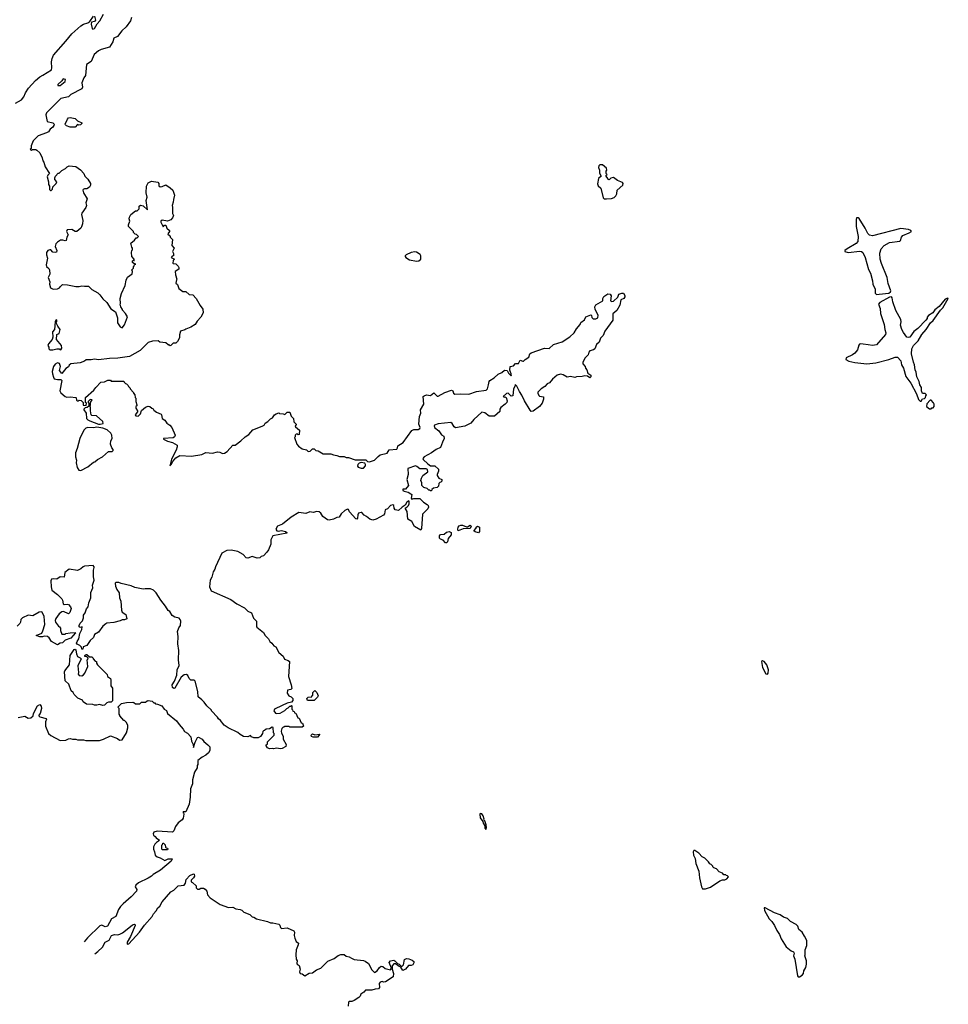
# Model space of a CAD drawing. Extents: x 1862350 to 2057294, y 212041 to 437318.
# Tile 7 of 256: x 1906314 to 1917390, y 273076 to 284820. Entities that reach past the tile are written whole.
import ezdxf

# ---------------------------------------------------------------- set-up
doc = ezdxf.new("R2010")
doc.units = 0

msp = doc.modelspace()

# ---------------------------------------------------------------- linework, layer by layer
at = {"layer": '0CON10XD'}
for points in [[(1906262, 283825), (1906334, 283866), (1906365, 283901), (1906384, 283946), (1906418, 284002), (1906503, 284095), (1906553, 284137), (1906588, 284158), (1906695, 284222), (1906699, 284245), (1906692, 284318), (1906701, 284359), (1906718, 284395), (1906865, 284562), (1906935, 284652), (1907044, 284745), (1907075, 284766), (1907127, 284783), (1907150, 284800), (1907195, 284861)], [(1907647, 284845), (1907635, 284805), (1907585, 284735), (1907534, 284686), (1907480, 284620), (1907435, 284598), (1907425, 284555), (1907386, 284494), (1907285, 284466), (1907253, 284447), (1907204, 284406), (1907165, 284320), (1907110, 284285), (1907100, 284155), (1907078, 284125), (1907053, 284067), (1907062, 284015), (1907056, 283995), (1906925, 283929), (1906895, 283898), (1906805, 283879), (1906632, 283708), (1906625, 283685), (1906642, 283605), (1906709, 283589), (1906723, 283575), (1906722, 283558), (1906710, 283540), (1906677, 283515), (1906656, 283484), (1906635, 283470), (1906535, 283434), (1906474, 283375), (1906452, 283315), (1906450, 283285), (1906440, 283275), (1906455, 283262), (1906465, 283270), (1906505, 283270), (1906520, 283265), (1906555, 283230), (1906582, 283172), (1906590, 283135), (1906602, 283122), (1906618, 283065), (1906670, 282985), (1906650, 282965), (1906642, 282945), (1906656, 282886), (1906658, 282855), (1906670, 282835), (1906670, 282795), (1906682, 282782), (1906688, 282782), (1906705, 282800), (1906710, 282825), (1906750, 282865), (1906758, 282885), (1906733, 282913), (1906732, 282935), (1906740, 282955), (1906772, 282988), (1906785, 282990), (1906815, 283022), (1906860, 283045), (1906880, 283065), (1906905, 283078), (1906985, 283068), (1907039, 283029), (1907078, 282985), (1907090, 282955), (1907126, 282916), (1907157, 282867), (1907160, 282845), (1907148, 282822), (1907115, 282802), (1907085, 282804), (1907071, 282795), (1907068, 282785), (1907076, 282756), (1907117, 282685), (1907103, 282637), (1907109, 282605), (1907102, 282578), (1907056, 282514), (1907050, 282495), (1907066, 282425), (1907064, 282385), (1907051, 282349), (1907043, 282335), (1906995, 282293), (1906975, 282292), (1906937, 282317), (1906880, 282315), (1906872, 282295), (1906891, 282255), (1906876, 282225), (1906869, 282185), (1906858, 282182), (1906830, 282190), (1906799, 282191), (1906765, 282167), (1906746, 282145), (1906738, 282115), (1906757, 282065), (1906753, 282047), (1906735, 282043), (1906708, 282048), (1906685, 282073), (1906675, 282075), (1906648, 282065), (1906632, 282045), (1906633, 282015), (1906646, 281975), (1906629, 281895), (1906635, 281876), (1906661, 281851), (1906669, 281835), (1906672, 281785), (1906652, 281745), (1906674, 281695), (1906669, 281665), (1906683, 281623), (1906715, 281607), (1906765, 281608), (1906790, 281620), (1906801, 281639), (1906825, 281660), (1906885, 281657), (1906985, 281638), (1907023, 281637), (1907055, 281647), (1907085, 281640), (1907135, 281640), (1907175, 281602), (1907245, 281562), (1907270, 281540), (1907305, 281492), (1907355, 281448), (1907402, 281372), (1907456, 281336), (1907482, 281265), (1907480, 281205), (1907512, 281155), (1907535, 281143), (1907565, 281180), (1907598, 281275), (1907577, 281317), (1907540, 281355), (1907540, 281365), (1907520, 281395), (1907512, 281425), (1907518, 281435), (1907512, 281495), (1907528, 281555), (1907572, 281648), (1907582, 281715), (1907601, 281749), (1907655, 281790), (1907660, 281815), (1907650, 281835), (1907670, 281855), (1907670, 281875), (1907678, 281882), (1907682, 281898), (1907700, 281905), (1907675, 281910), (1907660, 281925), (1907660, 281945), (1907665, 281950), (1907678, 281942), (1907680, 281965), (1907650, 281995), (1907648, 282045), (1907650, 282065), (1907660, 282075), (1907660, 282095), (1907650, 282105), (1907640, 282155), (1907685, 282190), (1907702, 282218), (1907715, 282220), (1907730, 282235), (1907708, 282258), (1907692, 282262), (1907672, 282282), (1907670, 282295), (1907613, 282353), (1907610, 282375), (1907628, 282415), (1907620, 282445), (1907622, 282465), (1907640, 282495), (1907695, 282540), (1907715, 282540), (1907738, 282562), (1907740, 282595), (1907755, 282608), (1907785, 282598), (1907838, 282552), (1907823, 282665), (1907834, 282705), (1907823, 282755), (1907826, 282836), (1907846, 282874), (1907885, 282892), (1907961, 282881), (1907972, 282865), (1907975, 282840), (1907988, 282828), (1908015, 282832), (1908055, 282850), (1908110, 282815), (1908142, 282785), (1908162, 282725), (1908147, 282675)], [(1907205, 284862), (1907219, 284815), (1907205, 284798), (1907171, 284789), (1907167, 284765), (1907178, 284715), (1907188, 284708), (1907205, 284713), (1907238, 284772), (1907270, 284805), (1907313, 284885)], [(1906795, 284034), (1906855, 284082), (1906861, 284105), (1906834, 284116), (1906818, 284092), (1906770, 284045), (1906770, 284035), (1906795, 284034)], [(1906975, 283540), (1906915, 283540), (1906873, 283553), (1906860, 283565), (1906858, 283575), (1906882, 283635), (1906895, 283648), (1906915, 283652), (1906957, 283647), (1906975, 283640), (1907003, 283613), (1907055, 283590), (1907055, 283580), (1907040, 283565), (1907015, 283562), (1907005, 283570), (1906975, 283540)], [(1913315, 282682), (1913372, 282688), (1913405, 282700), (1913425, 282720), (1913437, 282743), (1913440, 282785), (1913508, 282845), (1913512, 282865), (1913505, 282878), (1913445, 282902), (1913395, 282938), (1913365, 282930), (1913345, 282910), (1913332, 282912), (1913330, 282925), (1913310, 282955), (1913310, 282965), (1913320, 282975), (1913310, 282985), (1913310, 283015), (1913318, 283025), (1913315, 283050), (1913267, 283087), (1913235, 283088), (1913220, 283075), (1913218, 283055), (1913228, 283025), (1913228, 282988), (1913248, 282952), (1913218, 282925), (1913204, 282864), (1913215, 282840), (1913245, 282810), (1913272, 282695), (1913285, 282682), (1913315, 282682)], [(1908147, 282675), (1908146, 282644), (1908132, 282605), (1908138, 282585), (1908137, 282507), (1908148, 282485), (1908138, 282455), (1908116, 282434), (1908075, 282417), (1908015, 282430), (1907997, 282415), (1907996, 282405), (1908025, 282350), (1908042, 282368), (1908058, 282368), (1908070, 282335), (1908100, 282305), (1908100, 282295), (1908080, 282265), (1908083, 282253), (1908095, 282250), (1908110, 282235), (1908110, 282225), (1908137, 282197), (1908130, 282125), (1908158, 282095), (1908138, 282055), (1908148, 282032), (1908150, 282005), (1908132, 281998), (1908122, 281985), (1908160, 281965), (1908143, 281947), (1908140, 281915), (1908145, 281910), (1908178, 281908), (1908205, 281880), (1908210, 281865), (1908210, 281845), (1908170, 281815), (1908172, 281775), (1908190, 281725), (1908183, 281717), (1908178, 281678), (1908195, 281660), (1908212, 281615), (1908245, 281588), (1908258, 281578), (1908297, 281577), (1908335, 281542), (1908377, 281537), (1908420, 281495), (1908465, 281410), (1908497, 281367), (1908502, 281325), (1908475, 281270), (1908432, 281225), (1908408, 281185), (1908355, 281152), (1908295, 281130), (1908285, 281120), (1908230, 281105), (1908218, 281062), (1908218, 281025), (1908195, 280980), (1908175, 280960), (1908145, 280960), (1908118, 280932), (1908105, 280930), (1908095, 280940), (1908085, 280940), (1908057, 280967), (1907984, 280974), (1907965, 280988), (1907896, 280984), (1907845, 280968), (1907752, 280875), (1907625, 280803), (1907485, 280781), (1907385, 280779), (1907255, 280764), (1907205, 280770), (1907165, 280761), (1907107, 280763), (1907085, 280748), (1907035, 280728), (1906923, 280717), (1906905, 280700), (1906895, 280680), (1906865, 280658), (1906815, 280600), (1906787, 280635), (1906800, 280685), (1906788, 280718), (1906766, 280726), (1906735, 280712), (1906716, 280685), (1906702, 280625), (1906704, 280595), (1906716, 280555), (1906725, 280536), (1906765, 280528), (1906805, 280530), (1906817, 280517), (1906794, 280394), (1906805, 280368), (1906855, 280327), (1906875, 280318), (1906915, 280320), (1906982, 280312), (1906988, 280308), (1906993, 280283), (1907003, 280273), (1907017, 280273), (1907025, 280280), (1907048, 280278), (1907070, 280255), (1907072, 280222), (1907105, 280220), (1907110, 280245), (1907100, 280255), (1907100, 280315), (1907200, 280400), (1907222, 280432), (1907280, 280495), (1907325, 280500), (1907365, 280520), (1907395, 280520), (1907405, 280510), (1907555, 280510), (1907560, 280495), (1907575, 280480), (1907588, 280478), (1907608, 280458), (1907610, 280445), (1907630, 280425), (1907630, 280415), (1907670, 280375), (1907670, 280365), (1907687, 280347), (1907693, 280313), (1907700, 280305), (1907698, 280265), (1907710, 280225), (1907710, 280215), (1907700, 280205), (1907700, 280185), (1907718, 280155), (1907717, 280143), (1907693, 280107), (1907700, 280095), (1907725, 280092), (1907733, 280097), (1907755, 280120), (1907765, 280160), (1907815, 280200), (1907845, 280210), (1907867, 280207), (1907890, 280185), (1907905, 280180), (1907914, 280164), (1907945, 280138), (1908000, 280115), (1908007, 280107), (1908014, 280064), (1908043, 280043), (1908067, 280007), (1908103, 279983), (1908128, 279955), (1908168, 279865), (1908162, 279845), (1908146, 279834), (1908030, 279825), (1908028, 279815), (1908075, 279792), (1908135, 279777), (1908192, 279745), (1908192, 279725), (1908180, 279685), (1908125, 279580), (1908105, 279500), (1908125, 279518), (1908136, 279545), (1908177, 279593), (1908223, 279623), (1908365, 279613), (1908485, 279633), (1908535, 279659), (1908615, 279649), (1908675, 279666), (1908702, 279662), (1908734, 279644), (1908755, 279650), (1908790, 279670), (1908856, 279744), (1908885, 279747), (1908952, 279795), (1909004, 279846), (1909045, 279872), (1909095, 279928), (1909205, 279970), (1909230, 279985), (1909241, 280009), (1909275, 280027), (1909305, 280058), (1909329, 280071), (1909354, 280106), (1909372, 280118), (1909405, 280130), (1909413, 280123), (1909455, 280120), (1909475, 280110), (1909505, 280140), (1909535, 280140), (1909552, 280092), (1909580, 280065), (1909582, 280022), (1909610, 279995), (1909610, 279985), (1909600, 279975), (1909602, 279962), (1909650, 279925), (1909648, 279872), (1909635, 279870), (1909625, 279880), (1909612, 279878), (1909600, 279865), (1909600, 279845), (1909592, 279835), (1909618, 279758), (1909640, 279735), (1909685, 279700), (1909735, 279690), (1909755, 279670), (1909777, 279673), (1909805, 279700), (1909825, 279700), (1909845, 279680), (1909875, 279678), (1909933, 279643), (1910025, 279642), (1910055, 279628), (1910095, 279622), (1910128, 279608), (1910185, 279608), (1910208, 279598), (1910235, 279598), (1910315, 279570), (1910442, 279572), (1910462, 279552), (1910485, 279548), (1910545, 279567), (1910589, 279611), (1910615, 279629), (1910695, 279649), (1910722, 279688), (1910812, 279698), (1910822, 279715), (1910823, 279737), (1910886, 279775), (1910991, 279919), (1911015, 279932), (1911065, 279933), (1911086, 279945), (1911089, 279955), (1911076, 279995), (1911084, 280085), (1911098, 280125), (1911096, 280165), (1911133, 280235), (1911128, 280325), (1911138, 280335), (1911165, 280347), (1911212, 280338), (1911255, 280368), (1911295, 280330), (1911305, 280330), (1911385, 280372), (1911465, 280402), (1911480, 280395), (1911488, 280365), (1911505, 280352), (1911575, 280359), (1911672, 280352), (1911764, 280384), (1911877, 280403), (1911892, 280418), (1911907, 280465), (1911912, 280505), (1911922, 280518), (1911975, 280548), (1912019, 280591), (1912065, 280612), (1912095, 280641), (1912129, 280635), (1912144, 280605), (1912177, 280573), (1912179, 280585), (1912161, 280641), (1912163, 280685), (1912205, 280691), (1912229, 280721), (1912265, 280721), (1912285, 280759), (1912315, 280746), (1912325, 280748), (1912343, 280767), (1912386, 280794), (1912397, 280833), (1912413, 280847), (1912575, 280902), (1912630, 280900), (1912679, 280945), (1912784, 280976), (1912874, 281036), (1912926, 281084), (1912955, 281133), (1912997, 281185), (1913005, 281208), (1913049, 281241), (1913068, 281275), (1913125, 281298), (1913135, 281290), (1913139, 281269), (1913155, 281253), (1913185, 281251), (1913208, 281265), (1913213, 281295), (1913177, 281365), (1913173, 281395), (1913185, 281417), (1913270, 281465), (1913270, 281495), (1913281, 281519), (1913328, 281552), (1913357, 281547), (1913370, 281525), (1913362, 281465), (1913375, 281458), (1913396, 281464), (1913448, 281512), (1913460, 281545), (1913495, 281560), (1913515, 281558), (1913532, 281532), (1913532, 281515), (1913520, 281495), (1913482, 281478), (1913472, 281415), (1913435, 281352), (1913390, 281310), (1913390, 281235), (1913295, 281103), (1913272, 281055), (1913240, 281020), (1913226, 280974), (1913195, 280944), (1913174, 280896), (1913158, 280882), (1913115, 280870), (1913104, 280856), (1913096, 280824), (1913058, 280785), (1913032, 280735), (1913030, 280715), (1913060, 280685), (1913062, 280665), (1913078, 280645), (1913090, 280605), (1913128, 280578), (1913128, 280562), (1913115, 280550), (1913087, 280567), (1913055, 280572), (1913023, 280563), (1912955, 280562), (1912935, 280553), (1912885, 280563), (1912845, 280557), (1912795, 280584), (1912765, 280592), (1912725, 280581), (1912669, 280531), (1912635, 280490), (1912605, 280476), (1912577, 280443), (1912535, 280417), (1912495, 280377), (1912493, 280365), (1912507, 280337), (1912515, 280329), (1912560, 280320), (1912562, 280295), (1912544, 280245), (1912515, 280208), (1912438, 280152), (1912415, 280148), (1912402, 280162), (1912334, 280274), (1912305, 280342), (1912274, 280384), (1912245, 280448), (1912225, 280470), (1912220, 280445), (1912202, 280415), (1912196, 280334), (1912175, 280328), (1912142, 280365), (1912119, 280361), (1912082, 280325), (1912095, 280318), (1912105, 280322), (1912115, 280313), (1912130, 280275), (1912126, 280255), (1912106, 280234), (1912052, 280195), (1912041, 280175), (1912041, 280145), (1911979, 280091), (1911915, 280091), (1911861, 280131), (1911825, 280140), (1911730, 280050), (1911695, 280007), (1911625, 279971), (1911513, 279953), (1911495, 279965), (1911474, 280005), (1911455, 280016), (1911305, 279998), (1911262, 279985), (1911256, 279975), (1911260, 279955), (1911314, 279915), (1911345, 279868), (1911373, 279853), (1911377, 279823), (1911355, 279782), (1911332, 279718), (1911281, 279695), (1911225, 279655), (1911137, 279607)], [(1916535, 281543), (1916565, 281545), (1916680, 281560), (1916699, 281572), (1916703, 281585), (1916674, 281675), (1916659, 281745), (1916592, 281912), (1916577, 281965), (1916573, 282035), (1916590, 282085), (1916625, 282126), (1916689, 282161), (1916811, 282179), (1916820, 282185), (1916830, 282225), (1916847, 282245), (1916925, 282277), (1916950, 282295), (1916942, 282305), (1916916, 282316), (1916825, 282328), (1916485, 282243), (1916449, 282249), (1916429, 282269), (1916399, 282335), (1916325, 282449), (1916315, 282456), (1916295, 282457), (1916289, 282435), (1916290, 282355), (1916316, 282235), (1916311, 282175), (1916291, 282149), (1916183, 282085), (1916156, 282065), (1916157, 282055), (1916195, 282045), (1916335, 282059), (1916355, 282056), (1916369, 282045), (1916399, 281985), (1916439, 281839), (1916460, 281795), (1916484, 281705), (1916488, 281665), (1916517, 281605), (1916518, 281558), (1916535, 281543)], [(1911045, 281938), (1911075, 281943), (1911097, 281963), (1911100, 282005), (1911089, 282019), (1911045, 282047), (1911025, 282050), (1910985, 282043), (1910923, 282017), (1910910, 282005), (1910910, 281995), (1910920, 281985), (1910965, 281954), (1911045, 281938)], [(1917065, 280270), (1917082, 280298), (1917105, 280300), (1917118, 280312), (1917120, 280335), (1917130, 280345), (1917115, 280360), (1917082, 280362), (1917072, 280395), (1917072, 280432), (1917052, 280465), (1917044, 280504), (1917015, 280562), (1917008, 280615), (1916995, 280645), (1916988, 280705), (1916974, 280735), (1916949, 280835), (1916955, 280895), (1916975, 280933), (1917030, 280990), (1917075, 281064), (1917127, 281123), (1917179, 281205), (1917209, 281231), (1917296, 281355), (1917326, 281384), (1917390, 281495), (1917385, 281500), (1917353, 281485), (1917280, 281400), (1917229, 281361), (1917207, 281325), (1917155, 281293), (1917139, 281271), (1917137, 281255), (1917123, 281235), (1917025, 281135), (1916980, 281100), (1916932, 281035), (1916915, 281028), (1916895, 281034), (1916855, 281087), (1916835, 281126), (1916821, 281175), (1916829, 281215), (1916824, 281245), (1916765, 281351), (1916730, 281455), (1916722, 281502), (1916714, 281514), (1916690, 281510), (1916574, 281446), (1916559, 281425), (1916577, 281375), (1916581, 281315), (1916625, 281185), (1916631, 281125), (1916644, 281086), (1916639, 281065), (1916535, 280943), (1916485, 280933), (1916435, 280940), (1916375, 280951), (1916345, 280953), (1916332, 280948), (1916322, 280938), (1916306, 280884), (1916276, 280844), (1916248, 280822), (1916172, 280785), (1916168, 280765), (1916202, 280745), (1916275, 280730), (1916417, 280717), (1916525, 280727), (1916682, 280768), (1916755, 280796), (1916785, 280795), (1916825, 280752), (1916831, 280705), (1916855, 280665), (1916884, 280564), (1916942, 280485), (1917009, 280359), (1917035, 280290), (1917055, 280270), (1917065, 280270)], [(1906709, 280881), (1906755, 280896), (1906785, 280893), (1906805, 280884), (1906815, 280902), (1906814, 280935), (1906754, 281005), (1906756, 281064), (1906785, 281076), (1906795, 281125), (1906767, 281165), (1906749, 281205), (1906757, 281225), (1906755, 281238), (1906744, 281235), (1906737, 281215), (1906730, 281125), (1906705, 281095), (1906710, 281035), (1906703, 281007), (1906658, 280955), (1906650, 280935), (1906660, 280915), (1906663, 280893), (1906675, 280881), (1906709, 280881)], [(1907275, 279994), (1907310, 280005), (1907306, 280026), (1907230, 280095), (1907175, 280100), (1907168, 280108), (1907158, 280155), (1907158, 280195), (1907150, 280215), (1907157, 280223), (1907160, 280255), (1907180, 280285), (1907155, 280290), (1907130, 280265), (1907130, 280255), (1907140, 280245), (1907138, 280212), (1907117, 280193), (1907095, 280190), (1907080, 280175), (1907080, 280165), (1907107, 280127), (1907112, 280065), (1907125, 280048), (1907150, 280035), (1907255, 279996), (1907275, 279994)], [(1917185, 280180), (1917195, 280190), (1917208, 280192), (1917220, 280205), (1917220, 280235), (1917215, 280250), (1917185, 280280), (1917175, 280280), (1917132, 280238), (1917130, 280205), (1917165, 280180), (1917185, 280180)], [(1907045, 279442), (1907128, 279485), (1907195, 279542), (1907210, 279545), (1907240, 279575), (1907300, 279605), (1907375, 279670), (1907415, 279670), (1907428, 279682), (1907430, 279695), (1907412, 279712), (1907398, 279755), (1907402, 279795), (1907418, 279825), (1907412, 279865), (1907399, 279889), (1907358, 279928), (1907306, 279946), (1907235, 279958), (1907195, 279951), (1907125, 279954), (1907104, 279946), (1907080, 279925), (1907030, 279825), (1907000, 279705), (1906980, 279655), (1906980, 279605), (1906990, 279565), (1906989, 279535), (1906998, 279478), (1907020, 279445), (1907045, 279442)], [(1911137, 279607), (1911123, 279585), (1911128, 279575), (1911181, 279521), (1911215, 279500), (1911265, 279500), (1911308, 279458), (1911310, 279435), (1911293, 279397), (1911293, 279383), (1911312, 279352), (1911350, 279335), (1911350, 279315), (1911338, 279302), (1911325, 279300), (1911312, 279288), (1911310, 279255), (1911295, 279240), (1911248, 279232), (1911230, 279215), (1911225, 279200), (1911215, 279200), (1911205, 279210), (1911195, 279210), (1911175, 279230), (1911135, 279240), (1911112, 279262), (1911110, 279295), (1911100, 279325), (1911105, 279350), (1911123, 279385), (1911180, 279425), (1911176, 279456), (1911163, 279463), (1911085, 279463), (1911052, 279492), (1911035, 279498), (1910944, 279466), (1910946, 279395), (1910930, 279335), (1910953, 279265), (1910915, 279220), (1910885, 279220), (1910884, 279204), (1910900, 279195), (1910946, 279186), (1910980, 279165), (1910990, 279155), (1910982, 279112), (1910992, 279102), (1911015, 279110), (1911085, 279110), (1911130, 279065), (1911175, 279038), (1911186, 279026), (1911190, 279005), (1911183, 278985), (1911118, 278922), (1911107, 278753), (1911098, 278732), (1911024, 278774), (1910990, 278835), (1910944, 278864), (1910935, 278955), (1910910, 278995), (1910935, 279008), (1910950, 279025), (1910958, 279045), (1910960, 279075), (1910955, 279080), (1910933, 279065), (1910912, 279028), (1910875, 279007), (1910833, 278967), (1910794, 278974), (1910782, 278995), (1910776, 279025), (1910765, 279034), (1910735, 279026), (1910700, 278985), (1910675, 278972), (1910666, 278925), (1910655, 278909), (1910566, 278864), (1910525, 278852), (1910491, 278861), (1910452, 278895), (1910422, 278912), (1910395, 278940), (1910385, 278943), (1910355, 278933), (1910348, 278915), (1910345, 278873), (1910335, 278864), (1910325, 278866), (1910249, 278949), (1910235, 278977), (1910225, 278981), (1910191, 278965), (1910150, 278925), (1910123, 278887), (1910095, 278881), (1910055, 278861), (1910005, 278851), (1909985, 278853), (1909928, 278895), (1909905, 278935), (1909885, 278950), (1909857, 278953), (1909814, 278943), (1909775, 278949), (1909725, 278931), (1909645, 278941), (1909553, 278887), (1909448, 278802), (1909390, 278780), (1909370, 278745), (1909380, 278725), (1909395, 278721), (1909435, 278726), (1909485, 278716), (1909501, 278705), (1909500, 278695), (1909333, 278665), (1909310, 278615), (1909310, 278565), (1909282, 278495), (1909263, 278467), (1909220, 278425), (1909195, 278418), (1909178, 278402), (1909147, 278397), (1909085, 278417), (1909035, 278398), (1909015, 278402), (1908979, 278439), (1908916, 278476), (1908835, 278492), (1908785, 278487), (1908723, 278455), (1908649, 278295), (1908641, 278265), (1908620, 278235), (1908605, 278172), (1908587, 278133), (1908579, 278055), (1908598, 278008), (1908834, 277904), (1908905, 277854), (1908997, 277805), (1909036, 277766), (1909077, 277745), (1909102, 277682), (1909138, 277645), (1909138, 277585), (1909142, 277575), (1909220, 277510), (1909242, 277475), (1909282, 277435), (1909298, 277405), (1909323, 277383), (1909345, 277352), (1909369, 277339), (1909405, 277270), (1909455, 277230), (1909474, 277194), (1909518, 277178), (1909530, 277165), (1909520, 276985), (1909552, 276885), (1909558, 276842), (1909548, 276832), (1909507, 276823), (1909504, 276785), (1909523, 276755), (1909552, 276742), (1909570, 276725), (1909572, 276698), (1909555, 276680), (1909505, 276667), (1909445, 276639), (1909352, 276595), (1909347, 276575), (1909365, 276550), (1909375, 276544), (1909422, 276548), (1909475, 276580), (1909500, 276605), (1909518, 276612), (1909535, 276630), (1909545, 276630), (1909555, 276640), (1909560, 276635), (1909560, 276595), (1909568, 276588), (1909572, 276572), (1909588, 276568), (1909592, 276552), (1909608, 276548), (1909632, 276492), (1909648, 276488), (1909672, 276432), (1909688, 276428), (1909700, 276395), (1909685, 276380), (1909535, 276380), (1909525, 276390), (1909475, 276390), (1909465, 276380), (1909455, 276380), (1909440, 276365), (1909432, 276335), (1909438, 276308), (1909458, 276275), (1909458, 276238), (1909492, 276175), (1909488, 276152), (1909444, 276126), (1909425, 276124), (1909375, 276132), (1909345, 276122), (1909335, 276128), (1909295, 276122), (1909270, 276135), (1909250, 276165), (1909268, 276182), (1909270, 276205), (1909350, 276285), (1909350, 276305), (1909340, 276315), (1909338, 276378), (1909325, 276380), (1909295, 276360), (1909255, 276358), (1909235, 276340), (1909222, 276338), (1909212, 276328), (1909208, 276305), (1909188, 276272), (1909157, 276253), (1909105, 276253), (1909080, 276265), (1909065, 276280), (1909035, 276268), (1908985, 276272), (1908945, 276292), (1908915, 276318), (1908802, 276372), (1908752, 276405), (1908709, 276459), (1908685, 276480), (1908675, 276500), (1908600, 276575), (1908600, 276585), (1908544, 276634), (1908515, 276680), (1908486, 276706), (1908444, 276744), (1908437, 276805), (1908405, 276930), (1908395, 276940), (1908355, 276940), (1908335, 276960), (1908318, 276998), (1908305, 277010), (1908275, 277006), (1908241, 276979), (1908163, 276847), (1908153, 276843), (1908136, 276856), (1908133, 276885), (1908160, 276930), (1908189, 277001), (1908193, 277065), (1908214, 277115), (1908208, 277185), (1908211, 277295), (1908201, 277375), (1908204, 277464), (1908197, 277523), (1908213, 277565), (1908232, 277595), (1908234, 277645), (1908229, 277665), (1908215, 277681), (1908164, 277694), (1908133, 277713), (1908105, 277760), (1908085, 277772), (1908054, 277825), (1907996, 277895), (1907943, 277983), (1907910, 278015), (1907872, 278032), (1907812, 278032), (1907785, 278028), (1907687, 278047), (1907645, 278068), (1907524, 278094), (1907495, 278108), (1907462, 278108), (1907452, 278098), (1907458, 278065), (1907473, 278025), (1907500, 277985), (1907504, 277925), (1907520, 277885), (1907528, 277775), (1907538, 277755), (1907578, 277725), (1907590, 277675), (1907565, 277660), (1907535, 277660), (1907512, 277648), (1907435, 277630), (1907355, 277623), (1907342, 277615), (1907304, 277586), (1907252, 277515), (1907208, 277485), (1907195, 277452), (1907154, 277416), (1907116, 277354), (1907072, 277338), (1907065, 277310), (1907055, 277310), (1907050, 277335), (1907030, 277355), (1907001, 277371), (1906993, 277385), (1906998, 277405), (1907019, 277435), (1907030, 277500), (1907056, 277546), (1907058, 277578), (1907035, 277572), (1907025, 277578), (1907022, 277595), (1907035, 277620), (1907062, 277648), (1907073, 277685), (1907074, 277716), (1907094, 277746), (1907109, 277791), (1907129, 277815), (1907140, 277865), (1907163, 277925), (1907164, 277954), (1907162, 277988), (1907187, 278045), (1907182, 278075), (1907202, 278135), (1907194, 278175), (1907194, 278255), (1907204, 278285), (1907203, 278295), (1907189, 278309), (1907085, 278302), (1907069, 278295), (1907042, 278268), (1907005, 278252), (1906904, 278266), (1906852, 278225), (1906845, 278171), (1906795, 278173), (1906755, 278145), (1906715, 278149), (1906695, 278145), (1906687, 278125), (1906690, 278055), (1906699, 278015), (1906764, 277965), (1906815, 277913), (1906825, 277895), (1906832, 277852), (1906845, 277845), (1906879, 277849), (1906894, 277844), (1906918, 277815), (1906926, 277795), (1906912, 277748), (1906896, 277734), (1906835, 277762), (1906815, 277756), (1906785, 277732), (1906744, 277676), (1906736, 277655), (1906741, 277635), (1906775, 277588), (1906789, 277579), (1906802, 277562), (1906802, 277535), (1906815, 277490), (1906855, 277490), (1906863, 277497), (1906915, 277508), (1906975, 277510), (1906980, 277505), (1906925, 277442), (1906855, 277420), (1906825, 277388), (1906798, 277382), (1906765, 277362), (1906695, 277402), (1906666, 277446), (1906645, 277463), (1906605, 277468), (1906585, 277458), (1906555, 277458), (1906512, 277475), (1906576, 277504), (1906590, 277530), (1906612, 277605), (1906605, 277700), (1906595, 277730), (1906576, 277756), (1906545, 277753), (1906470, 277710), (1906415, 277719), (1906346, 277685), (1906326, 277665), (1906325, 277635), (1906314, 277616), (1906285, 277588)], [(1910385, 279469), (1910415, 279472), (1910437, 279497), (1910440, 279515), (1910432, 279532), (1910385, 279540), (1910361, 279529), (1910348, 279515), (1910342, 279495), (1910351, 279481), (1910385, 279469)], [(1911405, 278580), (1911392, 278582), (1911365, 278610), (1911332, 278622), (1911320, 278635), (1911320, 278665), (1911335, 278678), (1911375, 278682), (1911405, 278708), (1911436, 278716), (1911460, 278705), (1911462, 278675), (1911425, 278630), (1911417, 278593), (1911405, 278580)], [(1911545, 278722), (1911538, 278745), (1911542, 278765), (1911555, 278782), (1911575, 278792), (1911595, 278792), (1911645, 278770), (1911655, 278770), (1911685, 278790), (1911697, 278777), (1911685, 278750), (1911605, 278748), (1911545, 278722)], [(1911785, 278700), (1911745, 278710), (1911730, 278725), (1911760, 278755), (1911760, 278765), (1911775, 278780), (1911800, 278765), (1911800, 278715), (1911785, 278700)], [(1907305, 276640), (1907265, 276652), (1907235, 276643), (1907205, 276643), (1907185, 276650), (1907110, 276655), (1907072, 276685), (1907063, 276703), (1907007, 276727), (1906965, 276770), (1906952, 276795), (1906928, 276815), (1906900, 276895), (1906858, 276935), (1906848, 277042), (1906852, 277055), (1906907, 277123), (1906917, 277235), (1906965, 277308), (1906975, 277310), (1906985, 277300), (1906990, 277255), (1907004, 277224), (1907037, 277207), (1907048, 277195), (1907009, 277111), (1907017, 277035), (1907013, 277015), (1907025, 276998), (1907055, 276994), (1907076, 277004), (1907091, 277025), (1907128, 277105), (1907120, 277185), (1907128, 277192), (1907130, 277205), (1907115, 277220), (1907090, 277225), (1907090, 277235), (1907105, 277250), (1907115, 277250), (1907145, 277220), (1907175, 277220), (1907190, 277205), (1907190, 277195), (1907215, 277170), (1907230, 277165), (1907230, 277145), (1907240, 277125), (1907358, 277008), (1907360, 276985), (1907395, 276960), (1907400, 276945), (1907400, 276875), (1907420, 276845), (1907420, 276695), (1907405, 276680), (1907375, 276680), (1907355, 276670), (1907325, 276642), (1907305, 276640)], [(1915235, 277012), (1915243, 277027), (1915244, 277064), (1915227, 277125), (1915195, 277163), (1915175, 277172), (1915163, 277165), (1915175, 277095), (1915215, 277018), (1915235, 277012)], [(1909825, 276700), (1909745, 276700), (1909740, 276725), (1909755, 276740), (1909798, 276742), (1909800, 276755), (1909810, 276765), (1909810, 276795), (1909835, 276820), (1909858, 276795), (1909872, 276755), (1909865, 276740), (1909825, 276700)], [(1906571, 276631), (1906575, 276605), (1906557, 276543), (1906541, 276525), (1906543, 276515), (1906555, 276503), (1906628, 276485), (1906632, 276475), (1906623, 276445), (1906620, 276395), (1906657, 276305), (1906685, 276280), (1906795, 276224), (1906865, 276227), (1906896, 276244), (1906915, 276247), (1906945, 276237), (1906985, 276240), (1907005, 276232), (1907075, 276230), (1907103, 276223), (1907264, 276224), (1907315, 276240), (1907395, 276277), (1907480, 276245), (1907505, 276228), (1907535, 276230), (1907588, 276315), (1907602, 276375), (1907602, 276405), (1907585, 276440), (1907565, 276460), (1907555, 276460), (1907510, 276515), (1907510, 276525), (1907500, 276535), (1907500, 276605), (1907492, 276612), (1907490, 276625), (1907530, 276665), (1907587, 276677), (1907665, 276680), (1907677, 276677), (1907695, 276660), (1907745, 276660), (1907765, 276680), (1907815, 276680), (1907833, 276697), (1907845, 276700), (1907895, 276690), (1907915, 276670), (1907925, 276670), (1907935, 276660), (1907957, 276657), (1908010, 276635), (1908037, 276597), (1908065, 276580), (1908078, 276545), (1908186, 276456), (1908214, 276414), (1908265, 276358), (1908281, 276331), (1908315, 276310), (1908356, 276266), (1908364, 276214), (1908383, 276173), (1908385, 276140), (1908406, 276204), (1908435, 276260), (1908445, 276262), (1908489, 276239), (1908511, 276211), (1908559, 276169), (1908580, 276145), (1908580, 276105), (1908566, 276074), (1908535, 276048), (1908490, 276025), (1908440, 275985), (1908440, 275935), (1908430, 275925), (1908430, 275895), (1908397, 275845), (1908374, 275755), (1908373, 275705), (1908352, 275645), (1908348, 275545), (1908334, 275464), (1908295, 275370), (1908265, 275370), (1908260, 275365), (1908268, 275358), (1908270, 275345), (1908263, 275295), (1908253, 275277), (1908205, 275242), (1908173, 275197), (1908151, 275145), (1908135, 275127), (1907955, 275140), (1907915, 275127), (1907905, 275110), (1907908, 275095), (1907929, 275079), (1907941, 275061), (1907980, 275035), (1907970, 275020), (1907944, 275006), (1907924, 274986), (1907908, 274955), (1907908, 274925), (1907922, 274895), (1907930, 274855), (1907954, 274834), (1907991, 274821), (1908045, 274790), (1908085, 274809), (1908132, 274812), (1908133, 274805), (1908120, 274785), (1907995, 274675), (1907905, 274625), (1907885, 274606), (1907845, 274582), (1907732, 274525), (1907701, 274495), (1907692, 274475), (1907711, 274445), (1907707, 274425), (1907645, 274357), (1907546, 274274), (1907515, 274241), (1907493, 274207), (1907459, 274125), (1907409, 274095), (1907361, 274009), (1907335, 274000), (1907295, 274021), (1907270, 274010), (1907121, 273869), (1907082, 273822)], [(1906295, 276498), (1906375, 276514), (1906415, 276488), (1906445, 276494), (1906473, 276517), (1906479, 276545), (1906525, 276636), (1906555, 276652), (1906571, 276631)], [(1909813, 276263), (1909795, 276270), (1909790, 276285), (1909805, 276300), (1909835, 276288), (1909895, 276298), (1909865, 276264), (1909813, 276263)], [(1911875, 275162), (1911882, 275185), (1911878, 275215), (1911860, 275265), (1911850, 275275), (1911852, 275285), (1911840, 275325), (1911825, 275348), (1911808, 275352), (1911803, 275343), (1911805, 275300), (1911838, 275258), (1911842, 275235), (1911860, 275205), (1911862, 275175), (1911875, 275162)], [(1908075, 274920), (1908015, 274920), (1908010, 274925), (1908010, 274975), (1908018, 274982), (1908022, 274998), (1908028, 274998), (1908048, 274978), (1908052, 274952), (1908062, 274942), (1908078, 274938), (1908080, 274925), (1908075, 274920)], [(1914495, 274453), (1914555, 274474), (1914665, 274550), (1914695, 274562), (1914725, 274562), (1914748, 274572), (1914767, 274597), (1914758, 274608), (1914742, 274612), (1914735, 274620), (1914712, 274622), (1914695, 274640), (1914657, 274657), (1914625, 274690), (1914592, 274702), (1914580, 274715), (1914580, 274725), (1914560, 274745), (1914545, 274750), (1914530, 274775), (1914485, 274820), (1914454, 274834), (1914415, 274878), (1914365, 274910), (1914355, 274910), (1914348, 274895), (1914352, 274855), (1914370, 274815), (1914379, 274755), (1914416, 274665), (1914421, 274585), (1914445, 274475), (1914460, 274455), (1914495, 274453)], [(1907209, 273679), (1907245, 273707), (1907301, 273759), (1907335, 273815), (1907379, 273841), (1907408, 273895), (1907445, 273908), (1907485, 273904), (1907509, 273911), (1907541, 273929), (1907635, 274005), (1907661, 274025), (1907685, 274032), (1907693, 274025), (1907693, 274015), (1907635, 273885), (1907596, 273815), (1907595, 273793), (1907615, 273796), (1907744, 273935), (1907802, 274018), (1907893, 274125), (1907909, 274155), (1907941, 274189), (1907963, 274227), (1907985, 274246), (1908015, 274298), (1908115, 274416), (1908152, 274438), (1908205, 274488), (1908275, 274497), (1908290, 274520), (1908299, 274565), (1908345, 274612), (1908385, 274630), (1908396, 274626), (1908397, 274603), (1908387, 274583), (1908358, 274555), (1908358, 274538), (1908375, 274530), (1908418, 274488), (1908420, 274465), (1908435, 274450), (1908455, 274450), (1908475, 274460), (1908505, 274460), (1908525, 274448), (1908546, 274426), (1908553, 274383), (1908584, 274344), (1908706, 274266), (1908805, 274232), (1908856, 274236), (1908893, 274213), (1908945, 274208), (1908965, 274198), (1908986, 274176), (1909057, 274147), (1909085, 274120), (1909107, 274117), (1909140, 274095), (1909270, 274065), (1909307, 274047), (1909335, 274047), (1909405, 274030), (1909418, 274018), (1909425, 273990), (1909435, 273978), (1909505, 273988), (1909583, 273953), (1909592, 273935), (1909588, 273895), (1909594, 273864), (1909610, 273825), (1909638, 273805), (1909636, 273784), (1909612, 273725), (1909608, 273665), (1909612, 273615), (1909622, 273595), (1909620, 273565), (1909624, 273554), (1909647, 273537), (1909658, 273495), (1909650, 273465), (1909660, 273445), (1909685, 273440), (1909716, 273414), (1909765, 273448), (1909805, 273452), (1909855, 273487), (1909905, 273508), (1909952, 273555), (1909989, 273591), (1910065, 273623), (1910113, 273657), (1910145, 273668), (1910185, 273670), (1910208, 273648), (1910245, 273642), (1910270, 273625), (1910305, 273612), (1910415, 273597), (1910435, 273589), (1910475, 273561), (1910513, 273485), (1910545, 273457), (1910576, 273475), (1910605, 273516), (1910625, 273531), (1910645, 273527), (1910673, 273503), (1910735, 273487), (1910750, 273505), (1910721, 273575), (1910735, 273596), (1910775, 273602), (1910790, 273595), (1910822, 273562), (1910840, 273555), (1910862, 273532), (1910875, 273530), (1910892, 273548), (1910905, 273610), (1910928, 273622), (1910955, 273620), (1910995, 273603), (1911016, 273586), (1911015, 273570), (1911003, 273547), (1910985, 273538), (1910952, 273538), (1910916, 273494), (1910885, 273480), (1910858, 273518), (1910840, 273525), (1910798, 273558), (1910775, 273560), (1910758, 273535), (1910757, 273495), (1910774, 273445), (1910768, 273405), (1910676, 273344), (1910655, 273339), (1910637, 273347), (1910615, 273341), (1910601, 273325), (1910606, 273275), (1910595, 273262), (1910555, 273258), (1910514, 273244), (1910440, 273245), (1910419, 273221), (1910382, 273195), (1910375, 273172), (1910358, 273155), (1910305, 273120), (1910275, 273108), (1910245, 273110), (1910235, 273100), (1910231, 273055)], [(1915615, 273403), (1915648, 273425), (1915662, 273445), (1915668, 273475), (1915692, 273515), (1915700, 273555), (1915700, 273595), (1915678, 273655), (1915683, 273667), (1915683, 273725), (1915703, 273777), (1915702, 273835), (1915675, 273890), (1915646, 273936), (1915609, 273969), (1915596, 274006), (1915575, 274028), (1915508, 274065), (1915471, 274101), (1915426, 274116), (1915385, 274143), (1915318, 274168), (1915205, 274228), (1915192, 274228), (1915198, 274195), (1915255, 274097), (1915284, 274065), (1915316, 274015), (1915344, 273955), (1915378, 273908), (1915395, 273858), (1915455, 273760), (1915514, 273714), (1915545, 273700), (1915550, 273685), (1915543, 273655), (1915558, 273615), (1915592, 273415), (1915600, 273405), (1915615, 273403)]]:
    msp.add_lwpolyline(points, dxfattribs=at)

doc.saveas('drawing.dxf')
